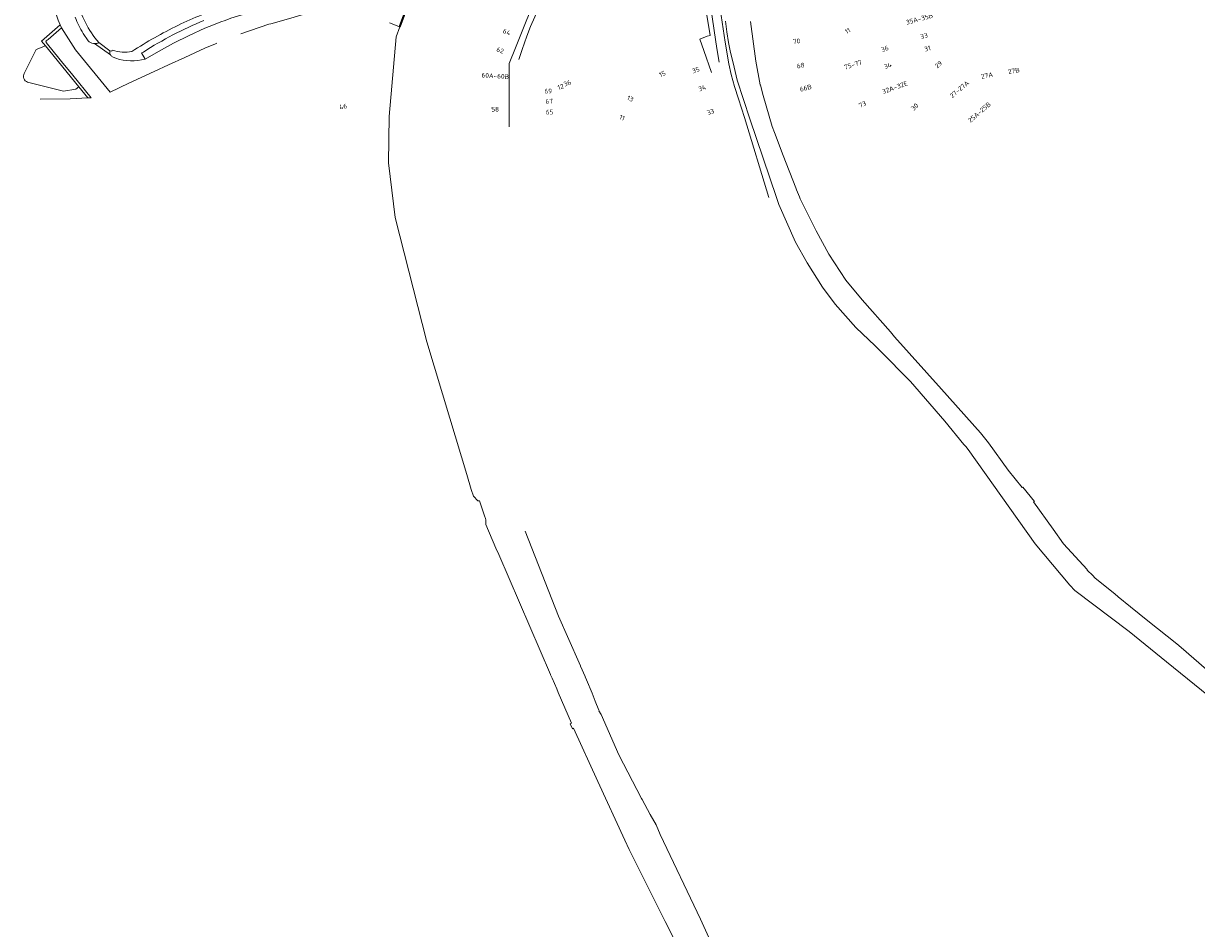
# Model space of a CAD drawing. Extents: x 150256 to 156914, y 461459 to 469481.
# Tile 199 of 256: x 154796 to 155131, y 462977 to 463236. Entities that reach past the tile are written whole.
import ezdxf
from ezdxf.enums import TextEntityAlignment as Align

# ---------------------------------------------------------------- set-up
doc = ezdxf.new("R2010")
doc.units = 0
doc.header["$LTSCALE"] = 0.75
for name, color, linetype, lineweight in [('B-RO-GK-KADEMUUR-G', 251, 'CONTINUOUS', 35), ('B-RO-GR-BEPLANTING_CULTUUR_BODEMBEDEKKER-GV', 251, 'CONTINUOUS', 18), ('B-RO-OG-BEBOUWING-T18', 1, 'CONTINUOUS', 18), ('B-RO-OG-TERREIN_CULTUURSCHEIDING-GV', 251, 'CONTINUOUS', 18), ('B-RO-OG-WATER_GRACHT-GV', 251, 'CONTINUOUS', 18), ('B-RO-OG-WATER_SLOOT-GV', 251, 'CONTINUOUS', 18), ('B-RO-VH-VERHARDING_SIERBESTRATING-GV', 251, 'CONTINUOUS', 18), ('B-RO-VH-VERHARDING_STRAATBAKSTEEN-GV', 251, 'CONTINUOUS', 18)]:
    doc.layers.add(name, color=color, linetype=linetype, lineweight=lineweight)
doc.styles.add('NLCS-ISO-M200-T18', font='NLCS-ISO.ttf', dxfattribs={"height": 360})

msp = doc.modelspace()

# ---------------------------------------------------------------- linework, layer by layer
at = {"layer": 'B-RO-GK-KADEMUUR-G'}
msp.add_lwpolyline([(154903.516, 463234.624), (154904.707, 463237.925), (154913.313, 463257.367)], dxfattribs=at)
at = {"layer": 'B-RO-GR-BEPLANTING_CULTUUR_BODEMBEDEKKER-GV'}
for points in [[(154811.658, 463217.435), (154802.096, 463229.177), (154799.491, 463228.166), (154796.065, 463221.286)], [(154797, 463218.808), (154807.287, 463216.244), (154810.78, 463216.794), (154811.658, 463217.435)]]:
    msp.add_lwpolyline(points, dxfattribs=at)
msp.add_lwpolyline([(154796.065, 463221.286, 0.479738), (154797, 463218.808)], format="xyb", dxfattribs=at)
at = {"layer": 'B-RO-OG-TERREIN_CULTUURSCHEIDING-GV'}
for points in [[(154796.065, 463221.286), (154799.491, 463228.166), (154802.096, 463229.177), (154801.022, 463230.496), (154806.353, 463235.157), (154805.783, 463236.496), (154804.775, 463239.305), (154804.059, 463242.231), (154803.604, 463245.165), (154803.484, 463248.276), (154803.571, 463251.271), (154804.026, 463255.637), (154805.736, 463264.669), (154808.108, 463277.824), (154808.314, 463279.771), (154807.936, 463282.593)], [(154800.565, 463213.942), (154809.163, 463214.012), (154814.269, 463214.259), (154811.658, 463217.435), (154810.78, 463216.794), (154807.287, 463216.244), (154797, 463218.808)]]:
    msp.add_lwpolyline(points, dxfattribs=at)
msp.add_lwpolyline([(154797, 463218.808, -0.479738), (154796.065, 463221.286)], format="xyb", dxfattribs=at)
at = {"layer": 'B-RO-OG-WATER_GRACHT-GV'}
for points in [[(154996.644, 463236.21), (154997.025, 463233.136), (154997.544, 463230.1), (154998.125, 463227.304), (154998.811, 463224.266), (155000, 463219.334), (155003.649, 463208.305), (155011.259, 463185.76), (155011.265, 463185.744), (155011.554, 463184.911), (155011.934, 463183.814), (155011.95, 463183.776), (155016.65, 463173.023), (155020.003, 463167.049), (155024.384, 463160.152), (155028.074, 463155.292), (155033.915, 463148.583), (155039.472, 463143.334), (155039.528, 463143.282), (155040.79, 463142.001), (155040.816, 463141.975), (155049.586, 463133.127), (155059.435, 463121.772), (155064.858, 463115.123), (155065.369, 463114.506), (155066.08, 463113.646), (155085.249, 463086.698), (155095.194, 463074.85), (155096.641, 463073.292), (155112.094, 463061.627), (155122.806, 463052.938), (155138.869, 463039.91)], [(155137.852, 463047.555), (155127.002, 463057.006), (155125.74, 463058.06), (155117.49, 463064.654), (155112.512, 463068.668), (155108.994, 463071.542), (155108.014, 463072.345), (155104.821, 463074.961), (155102.358, 463076.992), (155101.703, 463077.638), (155100.143, 463079.177), (155100.092, 463079.326), (155093.342, 463086.675), (155090.412, 463090.903), (155084.814, 463098.661), (155085.017, 463098.806), (155081.742, 463102.919), (155081.557, 463102.766), (155077.544, 463107.806), (155071.891, 463115.614), (155070.78, 463117.055), (155069.57, 463118.446), (155058.436, 463130.913), (155045.033, 463145.913), (155043.823, 463147.353), (155035.711, 463156.493), (155031.121, 463162.159), (155026.22, 463169.521), (155022.621, 463176.244), (155020.334, 463180.811), (155018.057, 463185.359), (155017.802, 463186.007), (155016.938, 463188), (155016.735, 463188.498), (155013.167, 463197.77), (155010.651, 463204.401), (155010.008, 463206.095), (155007.443, 463214.924), (155006.637, 463217.955), (155006.621, 463218.017), (155005.371, 463224.757), (155003.837, 463236.143)]]:
    msp.add_lwpolyline(points, dxfattribs=at)
at = {"layer": 'B-RO-OG-WATER_SLOOT-GV'}
for points in [[(154904.707, 463237.925), (154903.516, 463234.624), (154902.485, 463231.768), (154900.438, 463208.963), (154900.296, 463195.714), (154902.164, 463180.075), (154911.217, 463144.469), (154917.779, 463122.624), (154922.672, 463106.534), (154923.931, 463102.209), (154924.556, 463100.279), (154925.85, 463098.974), (154926.277, 463098.949), (154927.731, 463094.74), (154927.997, 463093.968), (154928.008, 463093.923), (154928.095, 463093.507), (154928.065, 463092.244), (154930.972, 463085.49), (154931.784, 463083.604), (154946.554, 463049.297), (154946.593, 463049.216), (154947.094, 463048.244), (154948.422, 463045.221), (154948.785, 463044.184), (154951.655, 463037.528), (154952.649, 463035.359), (154952.221, 463035.164), (154952.919, 463033.795), (154953.202, 463033.935), (154960.125, 463018.7), (154967.846, 463001.945), (154967.854, 463001.929), (154969.075, 462999.273), (154969.1, 462999.219), (154979.363, 462978.598), (154985.726, 462966.205)], [(154992.372, 462973.033), (154989.495, 462979.25), (154977.983, 463003.567), (154976.803, 463006.263), (154975.15, 463009.251), (154972.785, 463013.528), (154972.63, 463013.825), (154966.111, 463026.32), (154961.102, 463037.821), (154961.09, 463037.815), (154960.462, 463038.921), (154960.48, 463038.929), (154960.393, 463039.089), (154959.352, 463041.629), (154958.479, 463044.001), (154956.867, 463047.818), (154956.512, 463048.636), (154956.475, 463048.721), (154955.208, 463051.686), (154955.161, 463051.796), (154954.759, 463052.686), (154948.911, 463066.005), (154939.334, 463090.307)]]:
    msp.add_lwpolyline(points, dxfattribs=at)
at = {"layer": 'B-RO-VH-VERHARDING_SIERBESTRATING-GV'}
msp.add_lwpolyline([(154900.576, 463235.713), (154900.585, 463235.71), (154903.234, 463234.728), (154903.516, 463234.624), (154904.707, 463237.925), (154913.313, 463257.367)], dxfattribs=at)
at = {"layer": 'B-RO-VH-VERHARDING_STRAATBAKSTEEN-GV'}
for points in [[(154971.075, 463284.145), (154977.714, 463290.201), (154982.905, 463294.786), (154983.014, 463294.882), (154986.936, 463297.7), (154985.989, 463298.816), (154981.867, 463296.126), (154982.149, 463295.761), (154968.38, 463283.986), (154957.873, 463269.676), (154955.941, 463266.715), (154953.064, 463261.184), (154949.245, 463254.399), (154946.249, 463249.077), (154943.592, 463244.357), (154941.114, 463239.955), (154941.038, 463239.765), (154938.867, 463234.337), (154936.569, 463228.592), (154934.787, 463224.136), (154934.78, 463218.177), (154934.777, 463215.41), (154934.766, 463205.999)], [(155009.016, 463185.786), (155002.061, 463208.674), (155000.334, 463213.977), (154999.27, 463217.553), (154998.294, 463220.955), (154997.639, 463223.985), (154996.554, 463230.182), (154995.175, 463239.754), (154993.101, 463252.6), (154992.496, 463256.505), (154992.44, 463256.693), (154991.742, 463260.256), (154988.842, 463275.063), (154987.574, 463281.553), (154986.286, 463286.47), (154985.939, 463288.454)], [(154976.663, 463284.641), (154977.474, 463283.785), (154978.222, 463284.59), (154982.663, 463278.823), (154984.871, 463270.892), (154986.828, 463263.307), (154987.818, 463257.866), (154988.018, 463257.917), (154988.538, 463255.222), (154988.288, 463255.168), (154989.243, 463249.924), (154990.501, 463242.147), (154990.835, 463242.193), (154991.462, 463238.598), (154991.204, 463238.551), (154992.311, 463232.106), (154991.462, 463231.95), (154989.288, 463231.106), (154990.443, 463227.844), (154992.658, 463221.58)], [(154807.936, 463282.593), (154808.314, 463279.771), (154808.108, 463277.824), (154805.736, 463264.669), (154804.026, 463255.637), (154803.571, 463251.271), (154803.484, 463248.276), (154803.604, 463245.165), (154804.059, 463242.231), (154804.775, 463239.305), (154805.783, 463236.496), (154806.353, 463235.157), (154806.721, 463234.291), (154810.696, 463227.981), (154820.629, 463215.96), (154826.01, 463218.455), (154833.192, 463221.785), (154837.351, 463223.714), (154842.012, 463225.875), (154847.709, 463228.517), (154850.758, 463229.765), (154851.159, 463229.935)], [(154967.61, 463280.511), (154965.632, 463278.056), (154963.816, 463275.748), (154962.043, 463273.353), (154960.418, 463270.824), (154958.732, 463268.295), (154957.172, 463265.747), (154955.396, 463262.62), (154944.68, 463242.893), (154943.293, 463240.185), (154942.074, 463237.503), (154940.906, 463234.685), (154939.848, 463231.922), (154938.448, 463228.144), (154937.564, 463225.24)], [(154937.564, 463225.24), (154938.448, 463228.144), (154939.848, 463231.922), (154940.906, 463234.685), (154942.074, 463237.503), (154943.293, 463240.185), (154944.68, 463242.893), (154955.396, 463262.62), (154957.172, 463265.747), (154958.732, 463268.295), (154960.418, 463270.824), (154962.043, 463273.353), (154963.816, 463275.748), (154965.632, 463278.056), (154967.61, 463280.511)], [(154994.819, 463224.522), (154994.137, 463228.403), (154992.549, 463239.34), (154991.148, 463248.215), (154989.744, 463256.094), (154988.639, 463261.754), (154987.027, 463268.79), (154985.505, 463274.602), (154984.377, 463278.413), (154983.059, 463282.341)], [(154983.059, 463282.341), (154984.377, 463278.413), (154985.505, 463274.602), (154987.027, 463268.79), (154988.639, 463261.754), (154989.744, 463256.094), (154991.148, 463248.215), (154992.549, 463239.34), (154994.137, 463228.403), (154994.819, 463224.522)], [(154830.132, 463227.398), (154829.639, 463227.133), (154830.674, 463225.353), (154834.47, 463227.559), (154838.785, 463229.941), (154843.185, 463232.173), (154847.674, 463234.186), (154850.159, 463235.195), (154852.248, 463235.995), (154853.505, 463236.457), (154855.194, 463237.048), (154857.314, 463237.755), (154877.848, 463243.605), (154877.093, 463245.782), (154873.017, 463244.564), (154862.004, 463241.293)], [(154858.006, 463232.58), (154865.988, 463235.326), (154866.58, 463235.488), (154873.017, 463237.253), (154873.28, 463237.331), (154879.391, 463239.151), (154877.848, 463243.605), (154857.314, 463237.755), (154855.194, 463237.048), (154853.505, 463236.457), (154852.248, 463235.995), (154850.159, 463235.195), (154847.674, 463234.186), (154843.185, 463232.173), (154838.785, 463229.941), (154834.47, 463227.559), (154830.674, 463225.353)], [(154820.629, 463215.96), (154810.696, 463227.981), (154806.721, 463234.291), (154802.859, 463230.958), (154802.364, 463230.567), (154802.279, 463230.417), (154802.273, 463230.313), (154802.313, 463230.169), (154803.473, 463228.738), (154803.565, 463228.624), (154806.749, 463224.686), (154809.912, 463220.8), (154815.227, 463214.286)], [(154812.928, 463232.744), (154814.317, 463230.631)], [(154814.317, 463230.631), (154812.928, 463232.744)], [(154816.192, 463229.812), (154820.738, 463226.574)], [(154820.738, 463226.574), (154816.192, 463229.812)], [(154820.559, 463227.746), (154817.368, 463230.092)], [(154821.226, 463227.908), (154821.127, 463227.657), (154820.559, 463227.746)], [(154830.674, 463225.353), (154829.639, 463227.133), (154830.132, 463227.398)]]:
    msp.add_lwpolyline(points, dxfattribs=at)
for points in [[(154817.368, 463230.092, -0.1170239), (154811.12, 463242.311)], [(154853.751, 463240.737, 0.0249285), (154840.035, 463235.033)], [(154810.616, 463237.338, 0.0413915), (154812.928, 463232.744)], [(154812.928, 463232.744, -0.0413915), (154810.616, 463237.338)], [(154830.132, 463227.398, -0.0443637), (154847.445, 463236.434)], [(154847.445, 463236.434, 0.0443637), (154830.132, 463227.398)], [(154840.035, 463235.033, 0.0303822), (154826.877, 463227.581)], [(154814.317, 463230.631, 0.1763989), (154815.872, 463229.835)], [(154815.872, 463229.835, -0.1763989), (154814.317, 463230.631)], [(154815.872, 463229.835, 0.0341985), (154816.192, 463229.812)], [(154816.192, 463229.812, -0.0341985), (154815.872, 463229.835)], [(154816.192, 463229.812, 0.1223942), (154817.368, 463230.092)], [(154817.368, 463230.092, -0.1223942), (154816.192, 463229.812)], [(154820.662, 463226.706, -0.1797587), (154820.559, 463227.746)], [(154820.559, 463227.746, 0.1797587), (154820.662, 463226.706)], [(154820.738, 463226.574, -0.0293104), (154820.662, 463226.706)], [(154820.662, 463226.706, 0.0293104), (154820.738, 463226.574)], [(154820.738, 463226.574, 0.1234457), (154821.284, 463226.059)], [(154821.284, 463226.059, -0.1234457), (154820.738, 463226.574)], [(154824.077, 463227.369, -0.0662457), (154821.226, 463227.908)], [(154826.877, 463227.581, -0.0657161), (154824.077, 463227.369)], [(154821.284, 463226.059, 0.0408843), (154822.252, 463225.597)], [(154822.252, 463225.597, -0.0408843), (154821.284, 463226.059)], [(154822.252, 463225.597, 0.1425531), (154830.674, 463225.353)], [(154830.674, 463225.353, -0.1425531), (154822.252, 463225.597)]]:
    msp.add_lwpolyline(points, format="xyb", dxfattribs=at)
msp.add_lwpolyline([(154803.565, 463228.624), (154803.473, 463228.738), (154802.313, 463230.169), (154802.273, 463230.313), (154802.279, 463230.417), (154802.364, 463230.567), (154802.859, 463230.958), (154806.721, 463234.291), (154806.353, 463235.157), (154801.022, 463230.496), (154802.096, 463229.177), (154811.658, 463217.435), (154814.269, 463214.259), (154814.716, 463214.281), (154815.227, 463214.286), (154809.912, 463220.8), (154806.749, 463224.686)], close=True, dxfattribs=at)

# ---------------------------------------------------------------- texts
at = {"layer": 'B-RO-OG-BEBOUWING-T18', "style": 'NLCS-ISO-M200-T18'}
for s, rotation, p in [('35A-35B', 15.3, (155052.134, 463236.876)), ('64', 338.2, (154934.084, 463233.15)), ('11', 29.7, (155031.609, 463233.457)), ('33', 15.3, (155053.471, 463231.986)), ('70', 6.1, (155016.988, 463230.529)), ('62', 339.5, (154932.208, 463227.896)), ('36', 20.9, (155042.243, 463228.311)), ('31', 15.3, (155054.45, 463228.407)), ('35', 19.4, (154988.183, 463222.236)), ('68', 11.6, (155018.145, 463223.538)), ('75-77', 17.5, (155033.146, 463223.776)), ('34', 22.3, (155043.094, 463223.488)), ('29', 40.2, (155057.575, 463223.815)), ('27B', 10.5, (155079.145, 463222.018)), ('60A-60B', 356.4, (154930.813, 463220.561)), ('36', 20.8, (154951.421, 463218.496)), ('15', 22.9, (154978.606, 463221.134)), ('27A', 10.5, (155071.474, 463220.705)), ('69', 1.1, (154945.946, 463216.229)), ('12', 19.3, (154949.513, 463217.449)), ('34', 19.4, (154990.003, 463217.091)), ('66B', 14.9, (155019.612, 463217.118)), ('32A-32E', 19.6, (155045.128, 463217.28)), ('27-27A', 40.2, (155063.563, 463216.732)), ('46', 12.8, (154887.292, 463211.802)), ('67', 1.8, (154946.222, 463213.314)), ('13', 336.9, (154969.414, 463214.072)), ('73', 23.8, (155035.847, 463212.434)), ('30', 43.3, (155050.769, 463211.716)), ('25A-25B', 40.7, (155069.29, 463210.182)), ('58', 359.9, (154930.772, 463211.038)), ('65', 1.8, (154946.32, 463210.221)), ('11', 336.9, (154967.082, 463208.606)), ('33', 19.3, (154992.396, 463210.279))]:
    msp.add_text(s, height=1.35, rotation=rotation, dxfattribs=at).set_placement(p, align=Align.MIDDLE)

doc.saveas('drawing.dxf')
